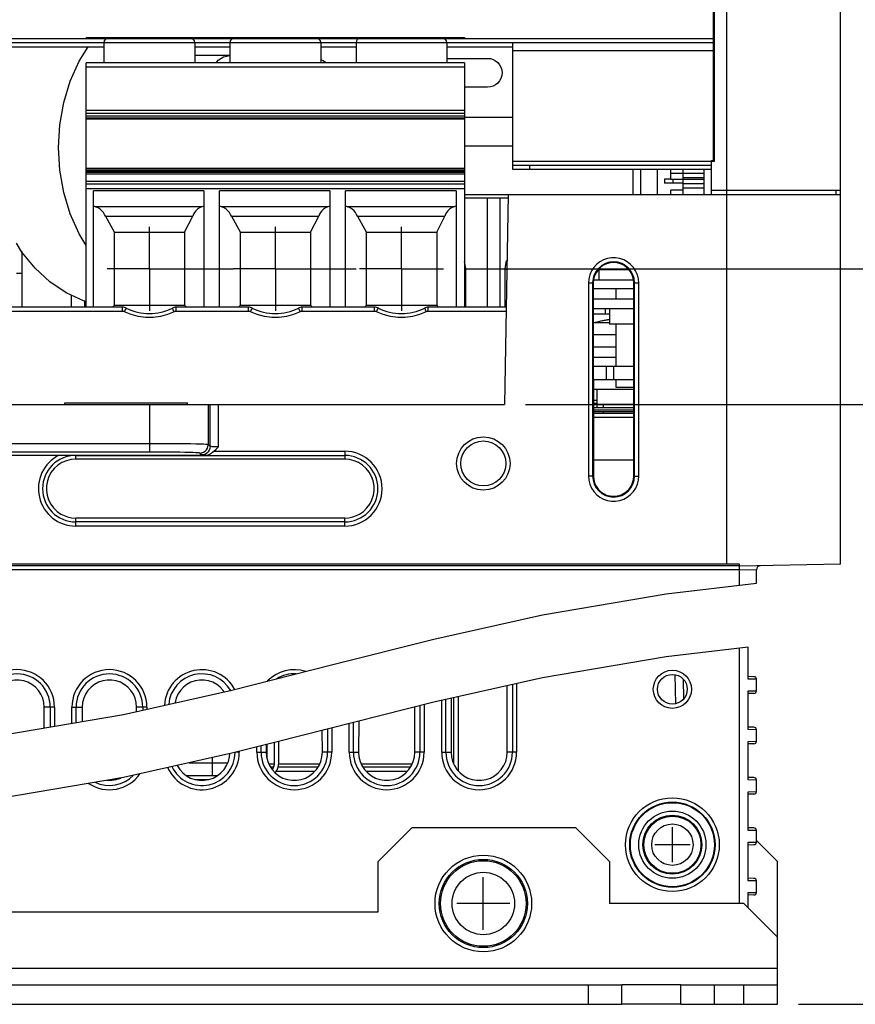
# Model space of a CAD drawing. Extents: x 0 to 420, y 0 to 297.
# Tile 36 of 62: x 319 to 359, y 45 to 92. Entities that reach past the tile are written whole.
import ezdxf

# ---------------------------------------------------------------- set-up
doc = ezdxf.new("R2010")
doc.units = 0
doc.header["$LTSCALE"] = 23.1
doc.linetypes.add('CENTER', pattern=[0.6, 0.375, -0.075, 0.075, -0.075])
doc.layers.get('0').update_dxf_attribs({"linetype": 'CONTINUOUS'})
for name, color, linetype in [('ALL_AXIS', 7, 'CONTINUOUS'), ('ALL_CURVE', 7, 'CONTINUOUS'), ('ALL_DIM', 7, 'CONTINUOUS'), ('ALL_FEATURES', 7, 'CONTINUOUS'), ('LAY0001', 7, 'CONTINUOUS')]:
    doc.layers.add(name, color=color, linetype=linetype)
doc.dimstyles.get("Standard").update_dxf_attribs({"dimtxt": 2.5, "dimasz": 2.5, "dimexe": 1.25, "dimexo": 0.625, "dimtad": 1, "dimcen": 2.5, "dimazin": 3, "dimtfac": 1, "dimtmove": 0, "dimatfit": 3})

# ---------------------------------------------------------------- blocks, each defined once
blk = doc.blocks.new('_OPEN')
at = {"color": 0, "linetype": 'BYBLOCK'}
for p, q in [((0, 0), (-1, 0.25)), ((-1, -0.25), (0, 0)), ((-1, 0), (0, 0))]:
    blk.add_line(p, q, dxfattribs=at)
blk = doc.blocks.new('*D33')
at = {"layer": 'ALL_DIM', "color": 2, "linetype": 'CONTINUOUS'}
for p, q in [((340.484, 79.868), (385.99, 79.868)), ((384.99, 79.868), (384.99, 62.358)), ((384.99, 44.848), (384.99, 62.358)), ((356.384, 44.848), (385.99, 44.848))]:
    blk.add_line(p, q, dxfattribs=at)
at = {"layer": 'ALL_DIM', "color": 2, "linetype": 'CONTINUOUS', "xscale": 2, "yscale": 2, "zscale": 2}
for p, rotation in [((384.99, 79.868), 90), ((384.99, 44.848), 270)]:
    blk.add_blockref('_OPEN', p, dxfattribs=dict(at, rotation=rotation))
blk = doc.blocks.new('*D34')
at = {"layer": 'ALL_DIM', "color": 2, "linetype": 'CONTINUOUS'}
for p, q in [((343.384, 73.398), (369.983, 73.398)), ((368.983, 73.398), (368.983, 59.123)), ((368.983, 44.848), (368.983, 59.123)), ((356.384, 44.848), (369.983, 44.848))]:
    blk.add_line(p, q, dxfattribs=at)
at = {"layer": 'ALL_DIM', "color": 2, "linetype": 'CONTINUOUS', "xscale": 2, "yscale": 2, "zscale": 2}
for p, rotation in [((368.983, 73.398), 90), ((368.983, 44.848), 270)]:
    blk.add_blockref('_OPEN', p, dxfattribs=dict(at, rotation=rotation))
blk = doc.blocks.new('*D36')
at = {"layer": 'ALL_DIM', "color": 2, "linetype": 'CONTINUOUS'}
for p, q in [((330.584, 108.438), (397.528, 108.438)), ((396.528, 108.438), (396.528, 76.643)), ((396.528, 44.848), (396.528, 76.643)), ((356.384, 44.848), (397.528, 44.848))]:
    blk.add_line(p, q, dxfattribs=at)
at = {"layer": 'ALL_DIM', "color": 2, "linetype": 'CONTINUOUS', "xscale": 2, "yscale": 2, "zscale": 2}
for p, rotation in [((396.528, 108.438), 90), ((396.528, 44.848), 270)]:
    blk.add_blockref('_OPEN', p, dxfattribs=dict(at, rotation=rotation))

msp = doc.modelspace()

# ---------------------------------------------------------------- linework, layer by layer
at = {"color": 7, "linetype": 'CONTINUOUS'}
for p, q in [((352.254, 85.027), (352.355, 85.027)), ((352.254, 83.398), (352.254, 85.027)), ((352.254, 84.998), (352.384, 84.998)), ((350.304, 84.111), (350.304, 84.598)), ((351.904, 84.398), (350.304, 84.398)), ((350.904, 83.398), (350.904, 84.598)), ((350.904, 84.111), (350.304, 84.111)), ((351.904, 84.198), (350.904, 84.198)), ((351.904, 84.118), (350.904, 84.118)), ((350.904, 83.605), (350.304, 83.605)), ((350.304, 83.398), (350.304, 83.605)), ((351.904, 83.905), (350.904, 83.905)), ((351.904, 83.701), (350.904, 83.701)), ((352.984, 83.598), (352.254, 83.598)), ((346.784, 73.598), (346.622, 73.598)), ((350.095, 64.396), (354.384, 64.9)), ((344.2, 63.388), (350.095, 64.396)), ((339.031, 62.239), (344.2, 63.388)), ((334.224, 61.021), (339.031, 62.239)), ((353.984, 61.853), (350.095, 61.396)), ((329.418, 59.802), (334.224, 61.021)), ((350.095, 61.396), (344.2, 60.388)), ((344.2, 60.388), (339.031, 59.239)), ((324.249, 58.654), (329.418, 59.802)), ((339.031, 59.239), (331.444, 57.316)), ((339.977, 56.3), (339.977, 59.45)), ((340.184, 59.496), (340.184, 55.966)), ((318.353, 57.645), (324.249, 58.654)), ((331.444, 57.316), (329.418, 56.802)), ((331.084, 57.225), (331.084, 56.554)), ((331.444, 56.348), (331.444, 57.316)), ((331.644, 56.348), (331.644, 57.367)), ((329.418, 56.802), (324.249, 55.654)), ((331.169, 56.3), (331.439, 56.3)), ((331.639, 56.3), (333.599, 56.3)), ((335.569, 56.3), (337.999, 56.3)), ((331.25, 56.148), (331.406, 56.148)), ((331.533, 55.948), (333.368, 55.948)), ((331.615, 56.148), (333.519, 56.148)), ((335.65, 56.148), (337.919, 56.148)), ((335.8, 55.948), (337.768, 55.948)), ((324.249, 55.654), (318.353, 54.645)), ((327.226, 55.748), (328.742, 55.748)), ((327.669, 55.548), (328.299, 55.548))]:
    msp.add_line(p, q, dxfattribs=at)
at = {"color": 9, "linetype": 'CONTINUOUS'}
for p, q in [((327.376, 56.348), (329.22, 56.348)), ((328.484, 55.748), (328.484, 56.595))]:
    msp.add_line(p, q, dxfattribs=at)
at = {"color": 7, "linetype": 'CONTINUOUS'}
for centre, radius, start in [((330.844, 56.348), 0.6, 326.0255), ((330.844, 56.348), 0.8, 322.609), ((339.825, 56.3), 0.152, 354.7442)]:
    msp.add_arc(centre, radius, start, 360, dxfattribs=at)
at = {"layer": 'ALL_AXIS', "color": 7, "linetype": 'CONTINUOUS'}
for p, q in [((322.484, 90.878), (322.484, 90.838)), ((322.484, 90.878), (340.484, 90.878)), ((322.484, 90.838), (340.484, 90.838)), ((340.484, 90.878), (340.484, 90.838)), ((351.904, 83.398), (351.904, 84.598)), ((350.304, 84.138), (350.004, 84.138)), ((350.004, 84.138), (350.004, 83.938)), ((350.904, 83.938), (350.004, 83.938)), ((340.484, 83.238), (342.556, 83.238)), ((341.584, 78.038), (341.584, 83.238)), ((342.184, 78.038), (342.184, 83.238)), ((340.544, 79.838), (340.484, 79.838)), ((340.544, 78.038), (340.544, 79.838)), ((342.497, 79.838), (342.424, 79.838)), ((342.424, 78.038), (342.424, 79.838)), ((346.866, 79.838), (348.302, 79.838)), ((346.884, 79.838), (346.884, 79.318)), ((348.538, 79.318), (346.631, 79.318)), ((348.548, 78.918), (346.621, 78.918)), ((347.688, 78.918), (347.688, 78.438)), ((347.384, 77.958), (347.384, 77.238)), ((348.547, 77.238), (347.384, 77.238)), ((347.688, 77.238), (347.688, 75.238)), ((346.621, 76.158), (347.688, 76.158)), ((347.688, 75.638), (346.622, 75.638)), ((346.622, 75.238), (348.547, 75.238)), ((347.238, 75.238), (347.238, 74.598)), ((346.622, 74.598), (348.547, 74.598)), ((347.688, 74.598), (347.688, 74.238)), ((346.784, 74.118), (346.784, 73.398)), ((347.689, 74.238), (348.547, 74.238)), ((321.464, 73.478), (327.304, 73.478)), ((321.464, 73.398), (321.464, 73.478)), ((327.304, 73.398), (327.304, 73.478)), ((348.546, 73.398), (346.784, 73.398)), ((347.088, 73.398), (347.088, 73.258)), ((347.088, 73.058), (347.088, 72.998)), ((350.784, 44.848), (347.984, 44.848))]:
    msp.add_line(p, q, dxfattribs=at)
at = {"layer": 'ALL_AXIS', "color": 9, "linetype": 'CONTINUOUS'}
for p, q in [((350.404, 84.111), (350.404, 83.938)), ((346.702, 77.303), (347.384, 77.303)), ((346.621, 76.742), (347.688, 76.742)), ((347.584, 75.238), (347.584, 74.598))]:
    msp.add_line(p, q, dxfattribs=at)
at = {"layer": 'ALL_AXIS', "color": 7, "linetype": 'CENTER'}
for p, q in [((325.484, 79.868), (325.484, 81.868)), ((331.484, 79.868), (331.484, 81.868)), ((337.484, 79.868), (337.484, 81.868)), ((325.484, 79.868), (323.484, 79.868)), ((325.484, 79.868), (329.484, 79.868)), ((325.484, 79.868), (325.484, 77.868)), ((331.484, 79.868), (329.484, 79.868)), ((331.484, 79.868), (335.327, 79.868)), ((331.484, 79.868), (331.484, 77.868)), ((337.484, 79.868), (335.484, 79.868)), ((337.484, 79.868), (339.484, 79.868)), ((337.484, 79.868), (337.484, 77.868))]:
    msp.add_line(p, q, dxfattribs=at)
at = {"layer": 'ALL_AXIS', "color": 3, "linetype": 'CONTINUOUS'}
msp.add_line((350.784, 45.768), (347.984, 45.768), dxfattribs=at)
at = {"layer": 'ALL_AXIS', "color": 7, "linetype": 'CONTINUOUS'}
for points in [[(322.484, 80.974), (322.146, 81.529), (321.723, 82.481), (321.415, 83.497), (321.227, 84.556), (321.164, 85.638), (321.227, 86.719), (321.415, 87.779), (321.723, 88.795), (322.146, 89.747), (322.567, 90.438)], [(322.484, 78.31), (322.352, 78.346), (321.525, 78.725), (320.75, 79.244), (320.044, 79.894), (319.42, 80.661), (319.164, 81.081)]]:
    msp.add_lwpolyline(points, dxfattribs=at)
for centre, radius in [((350.384, 52.448), 1.6), ((350.384, 52.448), 1.4), ((341.384, 49.648), 2.3), ((341.384, 49.648), 2.1)]:
    msp.add_circle(centre, radius, dxfattribs=at)
at = {"layer": 'ALL_AXIS', "color": 9, "linetype": 'CONTINUOUS'}
for centre, radius in [((350.384, 52.448), 1.361), ((350.384, 52.448), 0.985), ((341.384, 49.648), 2.039), ((341.384, 49.648), 1.484)]:
    msp.add_circle(centre, radius, dxfattribs=at)
at = {"layer": 'ALL_AXIS', "color": 7, "linetype": 'CONTINUOUS'}
for centre, radius, start, end in [((347.984, 72.678), 4.8, 97.1838, 105.494), ((346.873, 76.687), 0.64, 105.494, 113.6902)]:
    msp.add_arc(centre, radius, start, end, dxfattribs=at)
at = {"layer": 'ALL_CURVE', "color": 40, "linetype": 'CONTINUOUS'}
for p, q in [((350.384, 51.608), (350.384, 53.288)), ((351.224, 52.448), (349.544, 52.448)), ((341.384, 48.388), (341.384, 50.908)), ((342.644, 49.648), (340.124, 49.648))]:
    msp.add_line(p, q, dxfattribs=at)
msp.add_arc((347.984, 72.678), 4.8, 97.1809, 101.7807, dxfattribs=at)
at = {"layer": 'ALL_FEATURES', "color": 9, "linetype": 'CONTINUOUS'}
for p, q in [((352.984, 65.798), (352.984, 111.398)), ((309.244, 90.838), (322.484, 90.838)), ((323.324, 90.638), (327.644, 90.638)), ((329.324, 90.638), (333.644, 90.638)), ((335.324, 90.638), (339.644, 90.638)), ((340.484, 90.838), (352.33, 90.838)), ((352.33, 90.238), (342.784, 90.238)), ((322.484, 89.48), (340.484, 89.48)), ((340.484, 87.036), (322.484, 87.036)), ((342.784, 84.998), (352.254, 84.998)), ((322.484, 84.657), (340.484, 84.657)), ((340.484, 84.017), (322.484, 84.017)), ((322.484, 83.688), (340.484, 83.688)), ((327.97, 82.82), (322.928, 82.82)), ((333.97, 82.82), (328.928, 82.82)), ((339.97, 82.82), (334.928, 82.82)), ((346.388, 79.198), (346.62, 79.198)), ((346.388, 79.198), (346.388, 69.998)), ((346.588, 79.198), (346.588, 69.998)), ((348.548, 79.198), (348.781, 79.198)), ((348.581, 69.998), (348.581, 79.198)), ((348.781, 69.998), (348.781, 79.198)), ((324.209, 77.841), (318.502, 77.841)), ((324.209, 77.841), (324.209, 78.038)), ((326.759, 77.841), (326.759, 78.038)), ((330.209, 77.841), (326.759, 77.841)), ((330.209, 77.841), (330.209, 78.038)), ((332.759, 77.841), (332.759, 78.038)), ((336.209, 77.841), (332.759, 77.841)), ((336.209, 77.841), (336.209, 78.038)), ((338.759, 77.841), (338.759, 78.038)), ((342.462, 77.841), (338.759, 77.841)), ((325.486, 73.398), (325.486, 71.138)), ((328.286, 73.398), (328.286, 71.496)), ((328.377, 71.405), (328.377, 73.398)), ((328.777, 71.391), (328.777, 73.398)), ((346.784, 73.458), (346.622, 73.458)), ((346.622, 72.798), (348.546, 72.798)), ((325.486, 71.538), (295.282, 71.538)), ((328.286, 71.496), (328.377, 71.405)), ((325.486, 71.138), (295.282, 71.138)), ((321.984, 70.804), (321.984, 70.996)), ((321.984, 70.982), (334.784, 70.982)), ((327.886, 71.096), (327.977, 71.005)), ((328.549, 71.181), (334.784, 71.181)), ((334.784, 71.181), (334.784, 70.804)), ((346.623, 69.998), (346.388, 69.998)), ((348.545, 69.998), (348.781, 69.998)), ((321.984, 67.615), (321.984, 68)), ((334.784, 67.615), (334.784, 68)), ((334.784, 67.814), (321.984, 67.814)), ((334.784, 67.615), (321.984, 67.615)), ((353.584, 65.731), (267.184, 65.731)), ((353.584, 65.532), (267.184, 65.532)), ((354.384, 65.532), (353.584, 65.514)), ((353.584, 64.806), (353.584, 65.514)), ((353.584, 49.648), (353.584, 61.806)), ((350.542, 59.159), (350.517, 60.544)), ((342.768, 60.07), (342.768, 56.848)), ((342.968, 60.114), (342.968, 56.848)), ((354.384, 60.324), (353.984, 60.33)), ((353.984, 59.767), (354.384, 59.773)), ((338.368, 59.071), (338.368, 56.848)), ((338.568, 59.122), (338.568, 56.848)), ((339.401, 56.848), (339.401, 59.322)), ((339.6, 56.848), (339.6, 59.366)), ((320.968, 58.998), (320.48, 58.998)), ((320.768, 58.998), (320.768, 58.058)), ((320.968, 58.998), (320.968, 58.092)), ((321.801, 58.998), (322.288, 58.998)), ((321.801, 58.235), (321.801, 58.998)), ((322, 58.269), (322, 58.998)), ((325.368, 58.998), (324.88, 58.998)), ((325.168, 58.998), (325.168, 58.858)), ((325.368, 58.998), (325.368, 58.902)), ((335.001, 56.848), (335.001, 58.218)), ((335.2, 56.848), (335.2, 58.268)), ((333.968, 57.956), (333.968, 56.848)), ((334.168, 58.006), (334.168, 56.848)), ((354.384, 57.924), (353.984, 57.93)), ((353.984, 57.367), (354.384, 57.373)), ((329.768, 56.848), (329.601, 56.848)), ((329.768, 56.891), (329.768, 56.848)), ((330.601, 56.848), (330.601, 57.102)), ((330.601, 56.848), (331.048, 56.848)), ((330.8, 56.848), (330.8, 57.153)), ((334.168, 56.848), (333.721, 56.848)), ((335.001, 56.848), (335.448, 56.848)), ((338.568, 56.848), (338.121, 56.848)), ((339.401, 56.848), (339.848, 56.848)), ((342.968, 56.848), (342.521, 56.848)), ((354.384, 55.524), (353.984, 55.53)), ((353.984, 54.967), (354.384, 54.973)), ((354.384, 53.124), (353.984, 53.13)), ((353.984, 52.567), (354.384, 52.573)), ((354.384, 50.724), (353.984, 50.73)), ((353.984, 50.167), (354.384, 50.173)), ((265.384, 46.568), (355.384, 46.568))]:
    msp.add_line(p, q, dxfattribs=at)
at = {"layer": 'ALL_FEATURES', "color": 7, "linetype": 'CONTINUOUS'}
for p, q in [((358.384, 65.798), (358.384, 111.398)), ((352.342, 109.755), (352.327, 85.055)), ((352.384, 84.998), (352.384, 109.798)), ((309.444, 90.638), (323.324, 90.638)), ((323.324, 90.638), (323.324, 89.678)), ((327.644, 90.638), (327.644, 89.678)), ((327.644, 90.638), (329.324, 90.638)), ((329.324, 90.638), (329.324, 89.678)), ((333.644, 90.638), (333.644, 89.678)), ((333.644, 90.638), (335.324, 90.638)), ((335.324, 90.638), (335.324, 89.678)), ((339.644, 90.638), (352.33, 90.638)), ((339.644, 90.638), (339.644, 89.678)), ((342.784, 84.598), (342.784, 90.638)), ((322.484, 84.661), (322.484, 89.678)), ((340.484, 89.678), (322.484, 89.678)), ((339.644, 89.886), (341.584, 89.886)), ((340.484, 89.678), (340.484, 78.038)), ((341.584, 88.508), (340.484, 88.508)), ((340.484, 87.403), (322.484, 87.403)), ((322.484, 87.271), (340.484, 87.271)), ((340.484, 87.126), (322.484, 87.126)), ((322.484, 87.022), (340.484, 87.022)), ((322.484, 87.003), (340.484, 87.003)), ((340.484, 87.089), (342.784, 87.089)), ((342.784, 85.705), (340.484, 85.705)), ((352.327, 85.055), (352.356, 85.027)), ((352.355, 85.027), (352.384, 84.998)), ((322.484, 78.038), (322.484, 84.661)), ((322.484, 84.661), (340.484, 84.661)), ((340.484, 84.609), (322.484, 84.609)), ((340.484, 84.529), (322.484, 84.529)), ((322.484, 84.507), (340.484, 84.507)), ((340.484, 84.455), (322.484, 84.455)), ((322.484, 84.387), (340.484, 84.387)), ((342.784, 84.798), (352.254, 84.798)), ((343.584, 84.798), (343.584, 84.598)), ((348.504, 84.598), (348.504, 83.398)), ((348.864, 84.598), (348.864, 83.398)), ((349.664, 84.598), (349.664, 83.398)), ((340.484, 83.891), (322.484, 83.891)), ((322.824, 78.038), (322.824, 83.586)), ((328.084, 83.586), (322.824, 83.586)), ((328.084, 83.586), (328.084, 78.038)), ((334.084, 83.586), (328.824, 83.586)), ((328.824, 78.038), (328.824, 83.586)), ((334.084, 83.586), (334.084, 78.038)), ((340.084, 83.586), (334.824, 83.586)), ((334.824, 78.038), (334.824, 83.586)), ((340.084, 83.586), (340.084, 78.038)), ((358.384, 83.598), (352.984, 83.598)), ((358.184, 83.398), (358.184, 83.598)), ((340.484, 83.398), (358.384, 83.398)), ((342.559, 83.398), (342.384, 73.398)), ((322.824, 82.858), (322.928, 82.82)), ((327.97, 82.82), (328.084, 82.866)), ((328.824, 82.858), (328.928, 82.82)), ((333.97, 82.82), (334.084, 82.866)), ((334.824, 82.858), (334.928, 82.82)), ((339.97, 82.82), (340.084, 82.866)), ((323.396, 82.37), (327.548, 82.37)), ((323.396, 82.37), (323.824, 81.598)), ((327.164, 81.603), (327.548, 82.37)), ((329.396, 82.369), (333.547, 82.369)), ((329.396, 82.369), (329.824, 81.598)), ((333.164, 81.603), (333.547, 82.369)), ((335.396, 82.37), (339.548, 82.37)), ((335.396, 82.37), (335.824, 81.598)), ((339.164, 81.603), (339.548, 82.37)), ((323.804, 81.618), (323.824, 81.598)), ((323.804, 81.618), (323.804, 78.118)), ((327.164, 81.598), (323.804, 81.598)), ((327.164, 81.603), (327.164, 78.134)), ((329.804, 81.618), (329.824, 81.598)), ((329.804, 81.618), (329.804, 78.118)), ((333.164, 81.598), (329.804, 81.598)), ((333.164, 81.603), (333.164, 78.134)), ((335.804, 81.618), (335.824, 81.598)), ((335.804, 81.618), (335.804, 78.118)), ((339.164, 81.598), (335.804, 81.598)), ((339.164, 81.603), (339.164, 78.134)), ((340.544, 79.878), (340.484, 80.218)), ((342.424, 79.878), (342.488, 80.238)), ((342.504, 80.238), (342.488, 80.238)), ((340.544, 79.838), (340.544, 79.878)), ((342.424, 79.838), (342.424, 79.878)), ((346.62, 79.198), (346.623, 69.998)), ((348.545, 69.998), (348.548, 79.198)), ((322.416, 78.038), (322.416, 78.328)), ((346.621, 78.438), (348.548, 78.438)), ((324.209, 78.038), (318.502, 78.038)), ((323.804, 78.118), (323.724, 78.038)), ((323.804, 78.138), (327.164, 78.138)), ((330.209, 78.038), (326.759, 78.038)), ((327.251, 78.038), (327.164, 78.134)), ((329.804, 78.118), (329.724, 78.038)), ((329.804, 78.138), (333.164, 78.138)), ((336.209, 78.038), (332.759, 78.038)), ((333.251, 78.038), (333.164, 78.134)), ((335.804, 78.118), (335.724, 78.038)), ((335.804, 78.138), (339.164, 78.138)), ((342.465, 78.038), (338.759, 78.038)), ((339.251, 78.038), (339.164, 78.134)), ((348.548, 77.958), (346.621, 77.958)), ((347.184, 77.958), (347.184, 77.706)), ((347.384, 77.706), (346.621, 77.706)), ((348.547, 74.118), (346.622, 74.118)), ((278.384, 73.398), (342.384, 73.398)), ((346.622, 73.258), (348.546, 73.258)), ((346.784, 73.371), (346.784, 73.258)), ((346.622, 72.998), (348.546, 72.998)), ((317.654, 70.998), (321.197, 70.998)), ((321.984, 70.996), (328.18, 70.996)), ((334.784, 70.804), (321.984, 70.804)), ((334.784, 68), (321.984, 68)), ((352.984, 65.798), (267.784, 65.798)), ((358.384, 65.798), (353.584, 65.714)), ((353.584, 65.514), (353.584, 65.797)), ((354.384, 64.9), (354.384, 65.532)), ((353.984, 60.33), (353.984, 61.853)), ((342.521, 56.848), (342.516, 60.014)), ((350.937, 59.41), (350.921, 60.306)), ((354.266, 60.444), (353.984, 60.448)), ((354.384, 59.773), (354.384, 60.324)), ((353.984, 57.93), (353.984, 59.767)), ((354.266, 59.653), (353.984, 59.648)), ((339.851, 59.422), (339.848, 56.848)), ((320.482, 58.009), (320.48, 58.998)), ((322.288, 58.998), (322.287, 58.318)), ((324.88, 58.794), (324.88, 58.998)), ((338.121, 56.848), (338.118, 59.008)), ((335.45, 58.331), (335.448, 56.848)), ((333.721, 56.848), (333.719, 57.893)), ((354.266, 58.044), (353.984, 58.048)), ((354.384, 57.373), (354.384, 57.924)), ((331.048, 57.215), (331.048, 56.848)), ((353.984, 55.53), (353.984, 57.367)), ((354.266, 57.253), (353.984, 57.248)), ((354.266, 55.644), (353.984, 55.648)), ((354.384, 54.973), (354.384, 55.524)), ((353.984, 53.13), (353.984, 54.967)), ((354.266, 54.853), (353.984, 54.848)), ((354.266, 53.244), (353.984, 53.248)), ((354.384, 52.573), (354.384, 53.124)), ((353.984, 50.73), (353.984, 52.567)), ((353.984, 52.448), (354.266, 52.453)), ((354.266, 50.844), (353.984, 50.848)), ((354.384, 50.173), (354.384, 50.724)), ((353.984, 49.448), (353.984, 50.167)), ((354.266, 50.053), (353.984, 50.048)), ((346.384, 44.848), (346.384, 45.768)), ((347.984, 44.848), (347.984, 45.768)), ((350.784, 44.848), (350.784, 45.768)), ((352.384, 44.848), (352.384, 45.768)), ((353.784, 44.848), (353.784, 45.768)), ((355.384, 44.848), (355.384, 45.768)), ((272.784, 44.848), (347.984, 44.848)), ((350.784, 44.848), (355.384, 44.848))]:
    msp.add_line(p, q, dxfattribs=at)
at = {"layer": 'ALL_FEATURES', "color": 3, "linetype": 'CONTINUOUS'}
for p, q in [((309.444, 90.438), (323.324, 90.438)), ((327.644, 90.438), (329.324, 90.438)), ((333.644, 90.438), (335.324, 90.438)), ((339.644, 90.438), (342.784, 90.438)), ((352.254, 84.598), (342.784, 84.598)), ((346.622, 73.158), (348.546, 73.158)), ((348.546, 73.058), (346.622, 73.058)), ((337.984, 53.248), (336.384, 51.648)), ((345.784, 53.248), (337.984, 53.248)), ((347.384, 51.648), (345.784, 53.248)), ((355.384, 51.648), (354.384, 52.648)), ((336.384, 49.248), (336.384, 51.648)), ((347.384, 51.648), (347.384, 49.648)), ((355.384, 45.768), (355.384, 51.648)), ((284.384, 49.248), (336.384, 49.248)), ((353.784, 49.648), (347.384, 49.648)), ((355.384, 48.048), (353.784, 49.648)), ((272.784, 45.768), (347.984, 45.768)), ((350.784, 45.768), (355.384, 45.768))]:
    msp.add_line(p, q, dxfattribs=at)
at = {"layer": 'ALL_FEATURES', "color": 2, "linetype": 'CONTINUOUS'}
msp.add_line((348.545, 70.758), (346.623, 70.758), dxfattribs=at)
at = {"layer": 'ALL_FEATURES', "color": 7, "linetype": 'CONTINUOUS'}
for points in [[(333.877, 89.678), (333.871, 89.684), (333.767, 89.77), (333.648, 89.834), (333.644, 89.835)], [(341.584, 89.886), (341.719, 89.873), (341.848, 89.834), (341.967, 89.77), (342.071, 89.684), (342.157, 89.58), (342.221, 89.461), (342.26, 89.332), (342.273, 89.197), (342.26, 89.063), (342.221, 88.934), (342.157, 88.814), (342.071, 88.71), (341.967, 88.624), (341.848, 88.561), (341.719, 88.522), (341.584, 88.508)], [(323.395, 82.372), (323.353, 82.459), (323.298, 82.544), (323.228, 82.626), (323.143, 82.702), (323.043, 82.768), (322.928, 82.82)], [(327.97, 82.82), (327.868, 82.768), (327.779, 82.704), (327.702, 82.629), (327.638, 82.547), (327.587, 82.46), (327.548, 82.372)], [(329.395, 82.372), (329.353, 82.459), (329.298, 82.544), (329.228, 82.626), (329.143, 82.702), (329.043, 82.768), (328.928, 82.82)], [(333.97, 82.82), (333.868, 82.768), (333.779, 82.704), (333.702, 82.629), (333.638, 82.547), (333.587, 82.46), (333.548, 82.372)], [(335.395, 82.372), (335.353, 82.459), (335.298, 82.544), (335.228, 82.626), (335.143, 82.702), (335.043, 82.768), (334.928, 82.82)], [(339.97, 82.82), (339.868, 82.768), (339.779, 82.704), (339.702, 82.629), (339.638, 82.547), (339.587, 82.46), (339.548, 82.372)], [(348.548, 79.198), (348.534, 79.364), (348.49, 79.527), (348.42, 79.679), (348.324, 79.816), (348.204, 79.936), (348.067, 80.032), (347.915, 80.103), (347.752, 80.147), (347.585, 80.162), (347.418, 80.147), (347.255, 80.104), (347.103, 80.033), (346.965, 79.937), (346.846, 79.817), (346.749, 79.68), (346.679, 79.528), (346.635, 79.365), (346.62, 79.198)], [(328.549, 71.181), (328.662, 71.278), (328.777, 71.391)], [(321.984, 70.804), (321.756, 70.785), (321.534, 70.729), (321.323, 70.638), (321.131, 70.514), (320.961, 70.361), (320.818, 70.181), (320.707, 69.981), (320.629, 69.766), (320.588, 69.54), (320.583, 69.311), (320.616, 69.085), (320.686, 68.866), (320.79, 68.662), (320.926, 68.478), (321.09, 68.318), (321.278, 68.187)], [(321.197, 70.998), (321.286, 70.998), (321.385, 70.998), (321.495, 70.997)], [(321.495, 70.997), (321.741, 70.996), (321.866, 70.996), (321.984, 70.996)], [(328.18, 70.996), (328.232, 70.998), (328.282, 71.006), (328.333, 71.023), (328.386, 71.051), (328.442, 71.091), (328.497, 71.138), (328.549, 71.181)], [(335.49, 68.187), (335.678, 68.318), (335.842, 68.478), (335.978, 68.662), (336.082, 68.866), (336.152, 69.085), (336.185, 69.311), (336.181, 69.54), (336.139, 69.766), (336.062, 69.981), (335.95, 70.181), (335.808, 70.361), (335.638, 70.514), (335.445, 70.638), (335.235, 70.729), (335.013, 70.785), (334.784, 70.804)], [(346.623, 69.998), (346.638, 69.832), (346.681, 69.67), (346.751, 69.519), (346.847, 69.381), (346.966, 69.262), (347.103, 69.166), (347.254, 69.096), (347.417, 69.052), (347.584, 69.037), (347.75, 69.052), (347.913, 69.095), (348.064, 69.166), (348.201, 69.261), (348.32, 69.38), (348.416, 69.517), (348.487, 69.669), (348.531, 69.831), (348.545, 69.998)], [(321.278, 68.187), (321.423, 68.114), (321.594, 68.054), (321.785, 68.014), (321.984, 68)], [(334.784, 68), (334.983, 68.014), (335.174, 68.054), (335.345, 68.114), (335.49, 68.187)], [(353.584, 65.797), (353.385, 65.798), (353.185, 65.798), (352.984, 65.798)], [(320.48, 58.998), (320.462, 59.211), (320.409, 59.418), (320.323, 59.614), (320.206, 59.793), (320.061, 59.95), (319.892, 60.081), (319.704, 60.183), (319.502, 60.252), (319.291, 60.287), (319.077, 60.287), (318.867, 60.252), (318.664, 60.183), (318.476, 60.081), (318.307, 59.95), (318.163, 59.793), (318.045, 59.614), (317.959, 59.418), (317.906, 59.211), (317.888, 58.998)], [(324.88, 58.998), (324.862, 59.211), (324.809, 59.418), (324.723, 59.614), (324.606, 59.793), (324.461, 59.95), (324.292, 60.081), (324.104, 60.183), (323.902, 60.252), (323.691, 60.287), (323.477, 60.287), (323.267, 60.252), (323.064, 60.183), (322.876, 60.081), (322.707, 59.95), (322.563, 59.793), (322.445, 59.614), (322.359, 59.418), (322.306, 59.211), (322.288, 58.998)], [(329.053, 59.721), (329.006, 59.793), (328.861, 59.95), (328.692, 60.081), (328.504, 60.183), (328.302, 60.252), (328.091, 60.287), (327.877, 60.287), (327.667, 60.252), (327.464, 60.183), (327.276, 60.081), (327.107, 59.95), (326.963, 59.793), (326.845, 59.614), (326.759, 59.418), (326.706, 59.211), (326.705, 59.199)], [(326.804, 56.221), (326.808, 56.212), (326.929, 56.026), (327.078, 55.864), (327.253, 55.728), (327.447, 55.623), (327.656, 55.551), (327.874, 55.514), (328.095, 55.514), (328.312, 55.551), (328.522, 55.623), (328.716, 55.728), (328.89, 55.864), (329.04, 56.026), (329.161, 56.212), (329.249, 56.414), (329.303, 56.628), (329.315, 56.779)], [(331.048, 56.848), (331.065, 56.628), (331.119, 56.414), (331.208, 56.212), (331.329, 56.026), (331.478, 55.864), (331.653, 55.728), (331.847, 55.623), (332.056, 55.551), (332.274, 55.514), (332.495, 55.514), (332.712, 55.551), (332.922, 55.623), (333.116, 55.728), (333.29, 55.864), (333.44, 56.026), (333.561, 56.212), (333.649, 56.414), (333.703, 56.628), (333.721, 56.848)], [(335.448, 56.848), (335.465, 56.628), (335.519, 56.414), (335.608, 56.212), (335.729, 56.026), (335.878, 55.864), (336.053, 55.728), (336.247, 55.623), (336.456, 55.551), (336.674, 55.514), (336.895, 55.514), (337.112, 55.551), (337.322, 55.623), (337.516, 55.728), (337.69, 55.864), (337.84, 56.026), (337.961, 56.212), (338.049, 56.414), (338.103, 56.628), (338.121, 56.848)], [(339.848, 56.848), (339.865, 56.628), (339.919, 56.414), (340.008, 56.212), (340.129, 56.026), (340.278, 55.864), (340.453, 55.728), (340.647, 55.623), (340.856, 55.551), (341.074, 55.514), (341.295, 55.514), (341.512, 55.551), (341.722, 55.623), (341.916, 55.728), (342.09, 55.864), (342.24, 56.026), (342.361, 56.212), (342.449, 56.414), (342.503, 56.628), (342.521, 56.848)], [(323.454, 55.518), (323.474, 55.514), (323.695, 55.514), (323.912, 55.551), (324.122, 55.623), (324.147, 55.636)]]:
    msp.add_lwpolyline(points, dxfattribs=at)
at = {"layer": 'ALL_FEATURES', "color": 9, "linetype": 'CONTINUOUS'}
for points in [[(348.781, 79.198), (348.765, 79.394), (348.716, 79.586), (348.636, 79.768), (348.528, 79.933), (348.395, 80.078), (348.239, 80.2), (348.065, 80.294), (347.878, 80.358), (347.683, 80.39), (347.485, 80.39), (347.291, 80.358), (347.104, 80.294), (346.93, 80.2), (346.774, 80.078), (346.64, 79.933), (346.532, 79.767), (346.452, 79.586), (346.404, 79.393), (346.388, 79.198)], [(324.298, 77.82), (324.267, 77.833), (324.237, 77.839), (324.209, 77.841)], [(324.298, 77.82), (324.321, 77.866), (324.342, 77.909), (324.361, 77.945), (324.375, 77.973), (324.384, 77.99), (324.387, 77.996)], [(326.67, 77.82), (326.348, 77.685), (326.009, 77.594), (325.66, 77.547), (325.308, 77.547), (324.959, 77.594), (324.62, 77.686), (324.298, 77.82)], [(326.67, 77.82), (326.647, 77.866), (326.626, 77.909), (326.608, 77.945), (326.593, 77.973), (326.584, 77.99), (326.581, 77.996)], [(326.759, 77.841), (326.73, 77.839), (326.7, 77.832), (326.67, 77.82)], [(330.298, 77.82), (330.267, 77.833), (330.237, 77.839), (330.209, 77.841)], [(330.298, 77.82), (330.321, 77.866), (330.342, 77.909), (330.361, 77.945), (330.375, 77.973), (330.384, 77.99), (330.387, 77.996)], [(332.67, 77.82), (332.348, 77.685), (332.009, 77.594), (331.66, 77.547), (331.308, 77.547), (330.959, 77.594), (330.62, 77.686), (330.298, 77.82)], [(332.67, 77.82), (332.647, 77.866), (332.626, 77.909), (332.608, 77.945), (332.593, 77.973), (332.584, 77.99), (332.581, 77.996)], [(332.759, 77.841), (332.73, 77.839), (332.7, 77.832), (332.67, 77.82)], [(336.298, 77.82), (336.267, 77.833), (336.237, 77.839), (336.209, 77.841)], [(336.298, 77.82), (336.321, 77.866), (336.342, 77.909), (336.361, 77.945), (336.375, 77.973), (336.384, 77.99), (336.387, 77.996)], [(338.67, 77.82), (338.348, 77.685), (338.009, 77.594), (337.66, 77.547), (337.308, 77.547), (336.959, 77.594), (336.62, 77.686), (336.298, 77.82)], [(338.67, 77.82), (338.647, 77.866), (338.626, 77.909), (338.608, 77.945), (338.593, 77.973), (338.584, 77.99), (338.581, 77.996)], [(338.759, 77.841), (338.73, 77.839), (338.7, 77.832), (338.67, 77.82)], [(328.286, 71.496), (328.256, 71.502), (328.18, 71.507), (328.059, 71.512), (327.894, 71.517), (327.69, 71.522), (327.449, 71.526), (327.174, 71.529), (326.872, 71.532), (326.546, 71.534), (326.203, 71.536), (325.848, 71.537), (325.486, 71.538)], [(327.886, 71.096), (327.975, 71.107), (328.059, 71.136), (328.135, 71.184), (328.198, 71.247), (328.246, 71.323), (328.276, 71.407), (328.286, 71.496)], [(328.377, 71.405), (328.367, 71.316), (328.338, 71.231), (328.29, 71.155), (328.227, 71.092), (328.151, 71.044), (328.066, 71.015), (327.977, 71.005)], [(328.777, 71.391), (328.709, 71.391), (328.642, 71.392), (328.58, 71.393), (328.523, 71.394), (328.474, 71.396), (328.434, 71.398), (328.404, 71.4), (328.385, 71.402), (328.377, 71.405)], [(327.886, 71.096), (327.86, 71.102), (327.795, 71.107), (327.691, 71.112), (327.55, 71.117), (327.375, 71.122), (327.168, 71.126), (326.933, 71.129), (326.674, 71.132), (326.395, 71.135), (326.1, 71.136), (325.796, 71.137), (325.486, 71.138)], [(328.18, 70.996), (328.095, 70.998), (328.032, 71), (327.992, 71.002), (327.977, 71.005)], [(346.388, 69.998), (346.404, 69.801), (346.453, 69.609), (346.532, 69.428), (346.64, 69.263), (346.774, 69.117), (346.93, 68.996), (347.104, 68.902), (347.291, 68.838), (347.486, 68.805), (347.683, 68.805), (347.878, 68.838), (348.065, 68.902), (348.239, 68.996), (348.395, 69.118), (348.528, 69.263), (348.637, 69.428), (348.716, 69.61), (348.765, 69.803), (348.781, 69.998)]]:
    msp.add_lwpolyline(points, dxfattribs=at)
at = {"layer": 'ALL_FEATURES', "color": 7, "linetype": 'CONTINUOUS'}
for centre, radius in [((341.384, 70.598), 1.27), ((341.384, 70.598), 1.07), ((350.384, 59.848), 0.909), ((350.384, 59.848), 0.709), ((350.384, 52.448), 2)]:
    msp.add_circle(centre, radius, dxfattribs=at)
at = {"layer": 'ALL_FEATURES', "color": 9, "linetype": 'CONTINUOUS'}
for radius in [2.231, 2.031]:
    msp.add_circle((350.384, 52.448), radius, dxfattribs=at)
at = {"layer": 'ALL_FEATURES', "color": 7, "linetype": 'CONTINUOUS'}
for centre, radius, start, end in [((323.524, 90.638), 0.2, 90, 180), ((327.444, 90.638), 0.2, 0, 90), ((329.524, 90.638), 0.2, 90, 180), ((333.444, 90.638), 0.2, 0, 90), ((335.524, 90.638), 0.2, 90, 180), ((339.444, 90.638), 0.2, 0, 90), ((324.209, 77.638), 0.4, 63.5219, 90), ((325.484, 80.198), 2.46, 243.5219, 296.4781), ((326.759, 77.638), 0.4, 90, 116.4781), ((330.209, 77.638), 0.4, 63.5219, 90), ((331.484, 80.198), 2.46, 243.5219, 296.4781), ((332.759, 77.638), 0.4, 90, 116.4781), ((336.209, 77.638), 0.4, 63.5219, 90), ((337.484, 80.198), 2.46, 243.5219, 296.4781), ((338.759, 77.638), 0.4, 90, 116.4781), ((354.584, 65.532), 0.2, 91, 180), ((354.264, 60.324), 0.12, 0, 89), ((354.264, 59.773), 0.12, 271, 360), ((354.264, 57.924), 0.12, 0, 89), ((354.264, 57.373), 0.12, 271, 360), ((354.264, 55.524), 0.12, 0, 89), ((354.264, 54.973), 0.12, 271, 360), ((354.264, 53.124), 0.12, 0, 89), ((354.264, 52.573), 0.12, 271, 360), ((354.264, 50.724), 0.12, 0, 89), ((354.264, 50.173), 0.12, 271, 360)]:
    msp.add_arc(centre, radius, start, end, dxfattribs=at)
at = {"layer": 'ALL_FEATURES', "color": 9, "linetype": 'CONTINUOUS'}
for centre, radius, start, end in [((347.584, 79.198), 0.997, 0, 180), ((321.984, 69.398), 1.783, 116.2037, 270), ((321.984, 69.398), 1.584, 90, 270), ((334.784, 69.398), 1.783, 270, 90), ((334.784, 69.398), 1.584, 270, 90), ((347.584, 69.998), 0.997, 180, 360), ((319.184, 58.998), 1.783, 0, 180), ((319.184, 58.998), 1.584, 0, 180), ((323.584, 58.998), 1.783, 0, 180), ((323.584, 58.998), 1.584, 0, 180), ((327.984, 58.998), 1.783, 28.0905, 177.1056), ((327.984, 58.998), 1.584, 29.9464, 175.1077), ((332.384, 58.998), 1.783, 72.0399, 136.4408), ((332.384, 58.998), 1.584, 86.6004, 121.8622), ((327.984, 56.848), 1.783, 204.0514, 360), ((327.984, 56.848), 1.584, 205.5248, 359.6996), ((332.384, 56.848), 1.783, 180, 360), ((332.384, 56.848), 1.584, 180, 360), ((336.784, 56.848), 1.783, 180, 360), ((336.784, 56.848), 1.584, 180, 360), ((341.184, 56.848), 1.783, 180, 360), ((341.184, 56.848), 1.584, 180, 360), ((323.584, 56.848), 1.783, 236.0513, 325.2216), ((323.584, 56.848), 1.584, 244.2425, 316.6828)]:
    msp.add_arc(centre, radius, start, end, dxfattribs=at)
at = {"layer": 'LAY0001', "color": 7, "linetype": 'CONTINUOUS'}
for p, q in [((329.317, 90.018), (327.644, 90.018)), ((329.324, 90.017), (329.317, 90.018)), ((319.407, 80.682), (319.407, 78.038)), ((321.767, 78.614), (321.767, 78.038))]:
    msp.add_line(p, q, dxfattribs=at)
at = {"layer": 'LAY0001', "color": 9, "linetype": 'CONTINUOUS'}
msp.add_line((319.164, 79.658), (319.407, 79.658), dxfattribs=at)
msp.add_lwpolyline([(328.659, 89.678), (328.753, 89.793), (329.02, 89.96), (329.317, 90.018)], dxfattribs=at)

# ---------------------------------------------------------------- dimensions: what is measured, and where the dimension line sits
at = {"layer": 'ALL_DIM', "color": 2, "linetype": 'CONTINUOUS'}
for base, p1, picture, middle in [((396.528, 44.848), (329.584, 108.438), '*D36', (396.528, 69.763)), ((384.99, 44.848), (339.484, 79.868), '*D33', (384.99, 55.478)), ((368.983, 44.848), (342.384, 73.398), '*D34', (368.983, 54.995))]:
    dim = msp.add_linear_dim(base=base, p1=p1, p2=(355.384, 44.848), angle=270, dimstyle='Standard', dxfattribs=at)
    dim.commit()
    dim.dimension.update_dxf_attribs({"geometry": picture, "text_midpoint": middle, "dimtype": 128})

doc.saveas('drawing.dxf')
